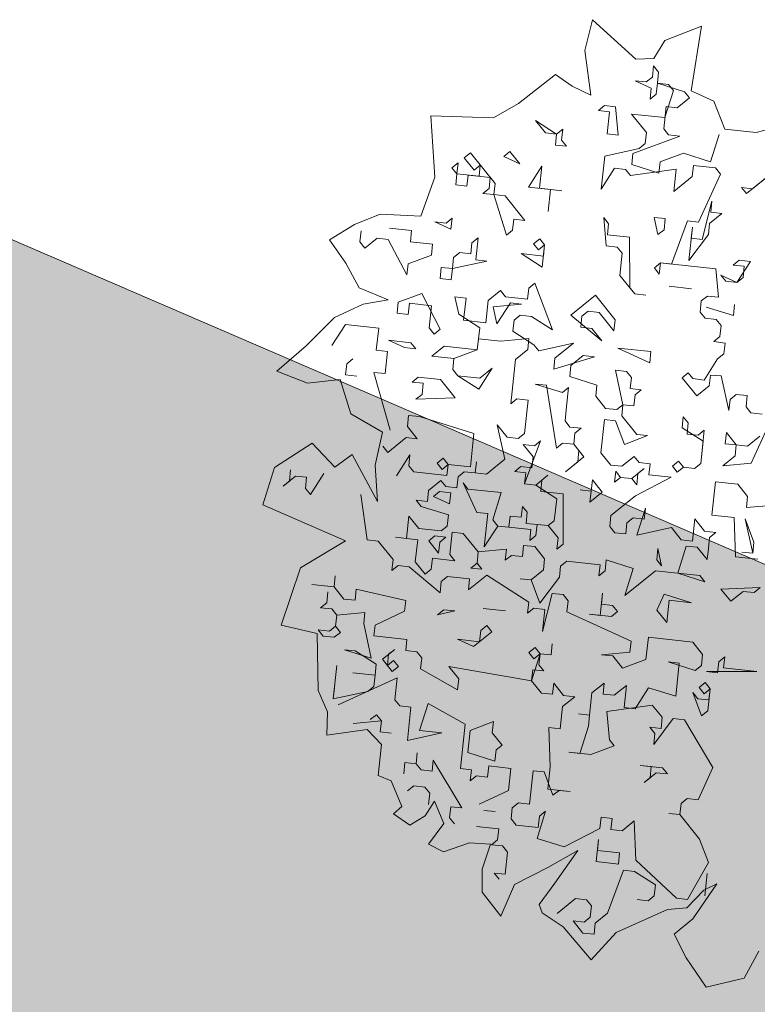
# Model space of a CAD drawing. Header units: metres. Extents: x -228 to 168, y -124 to 293.
# Tile 101 of 256: x 41.01 to 46.12, y -33.22 to -26.39. Entities that reach past the tile are written whole.
import ezdxf

# ---------------------------------------------------------------- set-up
doc = ezdxf.new("R2010")
doc.units = ezdxf.units.M
doc.header["$MEASUREMENT"] = 0
doc.layers.add('Bepflanzung.3 _ UMGEBUNG', color=7, linetype='Continuous')
doc.layers.add('Parzellen.3 _ UMGEBUNG', color=7, linetype='Continuous')

msp = doc.modelspace()

# ---------------------------------------------------------------- hatches: boundary and pattern name
at = {"layer": 'Parzellen.3 _ UMGEBUNG', "linetype": 'Continuous', "lineweight": 18, "true_color": 0xfafafa}
msp.add_hatch(color=7, dxfattribs=at).paths.add_polyline_path([(39.6019, -27.3342), (33.806, -58.474), (64.4775, -72.2376), (66.2055, -61.6537), (63.8162, -42.5486), (65.9863, -38.7175)])

# ---------------------------------------------------------------- linework, layer by layer
at = {"layer": 'Bepflanzung.3 _ UMGEBUNG', "color": 33, "linetype": 'Continuous', "lineweight": 18, "true_color": 0xa89c73}
for p, q in [((44.9805, -26.3933), (44.9274, -26.6064)), ((45.2808, -26.6661), (44.9805, -26.3933)), ((45.7376, -26.4374), (45.4821, -26.5382)), ((45.666, -26.8874), (45.7376, -26.4374)), ((45.4821, -26.5382), (45.4066, -26.6633)), ((44.9274, -26.6064), (44.9705, -26.9164)), ((45.4066, -26.6633), (45.2808, -26.6661)), ((45.3963, -26.791), (45.4046, -26.7141)), ((45.4046, -26.7141), (45.4389, -26.7567)), ((45.4389, -26.7567), (45.4306, -26.8336)), ((44.7237, -26.7744), (44.4676, -26.9743)), ((44.8409, -26.8534), (44.7237, -26.7744)), ((45.3881, -26.8679), (45.2769, -26.8171)), ((45.2769, -26.8171), (45.3538, -26.8253)), ((45.3538, -26.8253), (45.3963, -26.791)), ((45.4306, -26.8336), (45.4224, -26.9105)), ((45.4306, -26.8336), (45.6187, -26.8927)), ((45.5075, -26.8418), (45.4306, -26.8336)), ((44.9705, -26.9164), (44.8409, -26.8534)), ((45.3798, -26.9448), (45.3881, -26.8679)), ((45.4828, -27.0725), (45.5418, -26.8844)), ((45.5418, -26.8844), (45.5075, -26.8418)), ((45.6187, -26.8927), (45.6531, -26.9352)), ((45.8215, -26.9591), (45.666, -26.8874)), ((45.4224, -26.9105), (45.3798, -26.9448)), ((45.6531, -26.9352), (45.5679, -27.0039)), ((45.8993, -27.1523), (45.8215, -26.9591)), ((44.4676, -26.9743), (44.2942, -27.075)), ((45.0215, -27.023), (45.064, -26.9887)), ((45.0984, -27.0313), (45.0215, -27.023)), ((45.064, -26.9887), (45.1409, -26.9969)), ((45.0819, -27.185), (45.0984, -27.0313)), ((45.1409, -26.9969), (45.1588, -27.1933)), ((45.491, -26.9956), (45.4745, -27.1494)), ((45.5679, -27.0039), (45.491, -26.9956)), ((44.2942, -27.075), (43.8611, -27.0592)), ((43.8611, -27.0592), (43.8889, -27.486)), ((44.7318, -27.1864), (44.5862, -27.093)), ((44.5862, -27.093), (44.6549, -27.1781)), ((45.3551, -27.1755), (45.2521, -27.0478)), ((45.2521, -27.0478), (45.4828, -27.0725)), ((44.7318, -27.1864), (44.7743, -27.152)), ((44.7743, -27.152), (44.7661, -27.2289)), ((45.3468, -27.2523), (45.3551, -27.1755)), ((45.4745, -27.1494), (45.5089, -27.1919)), ((46.115, -27.1754), (45.8993, -27.1523)), ((46.3674, -27.1098), (46.115, -27.1754)), ((44.6549, -27.1781), (44.7318, -27.1864)), ((44.7235, -27.2633), (44.7318, -27.1864)), ((44.7661, -27.2289), (44.8004, -27.2715)), ((45.1588, -27.1933), (45.0819, -27.185)), ((45.5857, -27.2002), (45.2617, -27.321)), ((45.5089, -27.1919), (45.5857, -27.2002)), ((45.7999, -27.3787), (45.859, -27.1906)), ((44.3652, -27.3415), (44.4077, -27.3071)), ((44.4077, -27.3071), (44.4764, -27.3923)), ((44.8004, -27.2715), (44.7235, -27.2633)), ((45.0654, -27.3388), (45.3043, -27.2867)), ((45.3043, -27.2867), (45.3468, -27.2523)), ((44.092, -27.351), (44.1345, -27.3167)), ((44.1606, -27.4362), (44.092, -27.351)), ((44.1345, -27.3167), (44.3061, -27.5296)), ((44.4764, -27.3923), (44.3652, -27.3415)), ((45.0406, -27.5695), (45.0654, -27.3388)), ((45.2617, -27.321), (45.2535, -27.3979)), ((45.4416, -27.4569), (45.4498, -27.38)), ((45.4498, -27.38), (45.6118, -27.3196)), ((45.6118, -27.3196), (45.7999, -27.3787)), ((44.0068, -27.4197), (44.0494, -27.3854)), ((44.0411, -27.4623), (44.0068, -27.4197)), ((44.0494, -27.3854), (44.0411, -27.4623)), ((44.2032, -27.4019), (44.1606, -27.4362)), ((44.1949, -27.4787), (44.2032, -27.4019)), ((44.5368, -27.5543), (44.6301, -27.4088)), ((44.6301, -27.4088), (44.6137, -27.5625)), ((45.134, -27.4239), (45.0406, -27.5695)), ((45.2109, -27.4322), (45.134, -27.4239)), ((45.2452, -27.4747), (45.2109, -27.4322)), ((45.561, -27.4308), (45.2452, -27.4747)), ((45.2535, -27.3979), (45.4416, -27.4569)), ((45.5445, -27.5846), (45.561, -27.4308)), ((45.6805, -27.4048), (45.6722, -27.4817)), ((45.8342, -27.4213), (45.6805, -27.4048)), ((45.8685, -27.4638), (45.8342, -27.4213)), ((46.2612, -27.4282), (46.0484, -27.5998)), ((46.091, -27.5655), (46.2612, -27.4282)), ((43.8889, -27.486), (43.7901, -27.7551)), ((44.0329, -27.5391), (44.0411, -27.4623)), ((44.0411, -27.4623), (44.1949, -27.4787)), ((44.118, -27.4705), (44.1098, -27.5474)), ((44.2718, -27.487), (44.118, -27.4705)), ((44.2636, -27.5639), (44.2718, -27.487)), ((45.6722, -27.4817), (45.5445, -27.5846)), ((45.7161, -27.7974), (45.8685, -27.4638)), ((44.1098, -27.5474), (44.0329, -27.5391)), ((44.221, -27.5982), (44.2636, -27.5639)), ((44.3061, -27.5296), (44.2979, -27.6064)), ((44.6905, -27.5708), (44.5368, -27.5543)), ((44.6137, -27.5625), (44.7674, -27.579)), ((44.6905, -27.5708), (44.674, -27.7246)), ((44.674, -27.7246), (44.6905, -27.5708)), ((44.7674, -27.579), (44.6905, -27.5708)), ((46.0484, -27.5998), (46.0141, -27.5572)), ((46.0141, -27.5572), (46.091, -27.5655)), ((44.2979, -27.6064), (44.221, -27.5982)), ((44.2979, -27.6064), (44.3748, -27.6147)), ((44.3843, -27.8879), (44.2979, -27.6064)), ((44.3748, -27.6147), (44.512, -27.7849)), ((45.7422, -27.9169), (45.8095, -27.6519)), ((45.8095, -27.6519), (45.8012, -27.7288)), ((43.508, -27.741), (43.3311, -27.8147)), ((43.7901, -27.7551), (43.508, -27.741)), ((43.9656, -27.8041), (44.0082, -27.7698)), ((44.0082, -27.7698), (43.9999, -27.8467)), ((44.4351, -27.7767), (44.4269, -27.8536)), ((44.512, -27.7849), (44.4351, -27.7767)), ((45.0763, -27.9621), (45.0585, -27.7658)), ((45.0585, -27.7658), (45.0928, -27.8084)), ((45.4346, -27.8839), (45.4086, -27.7645)), ((45.4086, -27.7645), (45.4855, -27.7727)), ((45.4855, -27.7727), (45.4772, -27.8496)), ((45.5294, -28.0885), (45.6392, -27.7892)), ((45.6392, -27.7892), (45.7161, -27.7974)), ((45.8781, -27.737), (45.793, -27.8057)), ((45.8012, -27.7288), (45.8781, -27.737)), ((43.3311, -27.8147), (43.1583, -27.9206)), ((43.3683, -27.9345), (43.3766, -27.8576)), ((43.5729, -27.8398), (43.7267, -27.8563)), ((43.7267, -27.8563), (43.7184, -27.9331)), ((43.9999, -27.8467), (43.8887, -27.7959)), ((43.8887, -27.7959), (43.9656, -27.8041)), ((44.4269, -27.8536), (44.3843, -27.8879)), ((45.0928, -27.8084), (45.0845, -27.8852)), ((45.4772, -27.8496), (45.4346, -27.8839)), ((45.6488, -28.0624), (45.6735, -27.8318)), ((45.6735, -27.8318), (45.6653, -27.9086)), ((45.793, -27.8057), (45.7847, -27.8826)), ((43.1583, -27.9206), (43.2698, -28.0807)), ((43.4878, -27.9084), (43.4027, -27.977)), ((43.5647, -27.9166), (43.4878, -27.9084)), ((43.6937, -28.1638), (43.5647, -27.9166)), ((44.1454, -27.9401), (44.188, -27.9057)), ((44.188, -27.9057), (44.1715, -28.0595)), ((44.5724, -27.947), (44.615, -27.9126)), ((44.615, -27.9126), (44.6493, -27.9552)), ((45.0845, -27.8852), (45.2383, -27.9017)), ((45.2383, -27.9017), (45.2396, -28.2518)), ((45.7847, -27.8826), (45.6488, -28.0624)), ((45.6653, -27.9086), (45.7422, -27.9169)), ((43.4027, -27.977), (43.3683, -27.9345)), ((43.7184, -27.9331), (43.8722, -27.9496)), ((43.8722, -27.9496), (43.864, -28.0265)), ((44.1372, -28.0169), (44.1454, -27.9401)), ((44.6067, -27.9895), (44.5724, -27.947)), ((44.6493, -27.9552), (44.6067, -27.9895)), ((44.6493, -27.9552), (44.6328, -28.109)), ((44.6411, -28.0321), (44.6493, -27.9552)), ((45.1532, -27.9704), (45.0763, -27.9621)), ((45.1875, -28.0129), (45.1532, -27.9704)), ((43.864, -28.0265), (43.702, -28.0869)), ((44.0095, -28.1199), (44.0177, -28.043)), ((44.0177, -28.043), (44.0603, -28.0087)), ((44.0603, -28.0087), (44.1372, -28.0169)), ((44.1715, -28.0595), (44.2484, -28.0677)), ((44.6328, -28.109), (44.4873, -28.0156)), ((44.4873, -28.0156), (44.6411, -28.0321)), ((45.171, -28.1667), (45.1875, -28.0129)), ((45.9563, -28.0954), (45.9989, -28.0611)), ((45.9989, -28.0611), (46.0758, -28.0693)), ((43.2698, -28.0807), (43.3632, -28.2524)), ((43.702, -28.0869), (43.6937, -28.1638)), ((43.9244, -28.1885), (43.9326, -28.1116)), ((43.9326, -28.1116), (44.0095, -28.1199)), ((44.0095, -28.1199), (44.0012, -28.1968)), ((44.2484, -28.0677), (44.0095, -28.1199)), ((45.4099, -28.1146), (45.4525, -28.0802)), ((45.4442, -28.1571), (45.4099, -28.1146)), ((45.4525, -28.0802), (45.4442, -28.1571)), ((45.8369, -28.1215), (45.4525, -28.0802)), ((45.4525, -28.0802), (45.5294, -28.0885)), ((45.8547, -28.3178), (45.8369, -28.1215)), ((46.0332, -28.1036), (45.9563, -28.0954)), ((46.0758, -28.0693), (45.9824, -28.2149)), ((46.025, -28.1805), (46.0332, -28.1036)), ((44.0012, -28.1968), (43.9244, -28.1885)), ((45.274, -28.2944), (45.171, -28.1667)), ((45.9824, -28.2149), (45.8712, -28.164)), ((45.8712, -28.164), (45.9055, -28.2066)), ((45.9824, -28.2149), (46.025, -28.1805)), ((43.3632, -28.2524), (43.5642, -28.3358)), ((44.5312, -28.3314), (44.5394, -28.2545)), ((44.5394, -28.2545), (44.582, -28.2202)), ((44.582, -28.2202), (44.7028, -28.5442)), ((45.2396, -28.2518), (45.274, -28.2944)), ((45.5129, -28.2423), (45.6666, -28.2587)), ((45.6666, -28.2587), (45.5129, -28.2423)), ((45.9055, -28.2066), (45.9824, -28.2149)), ((43.5642, -28.3358), (43.3918, -28.3664)), ((43.6346, -28.3519), (43.7967, -28.2915)), ((43.7967, -28.2915), (43.9257, -28.5386)), ((44.0534, -28.4357), (44.0273, -28.3162)), ((44.0273, -28.3162), (44.1042, -28.3245)), ((44.1042, -28.3245), (44.0877, -28.4782)), ((44.258, -28.341), (44.3431, -28.2723)), ((44.3431, -28.2723), (44.3774, -28.3149)), ((44.3774, -28.3149), (44.5312, -28.3314)), ((44.8305, -28.4413), (45.0007, -28.304)), ((45.0007, -28.304), (45.138, -28.4742)), ((45.274, -28.2944), (45.3508, -28.3026)), ((45.3508, -28.3026), (45.274, -28.2944)), ((45.7353, -28.3439), (45.7778, -28.3096)), ((45.7778, -28.3096), (45.8547, -28.3178)), ((43.3918, -28.3664), (43.1935, -28.4594)), ((43.6264, -28.4288), (43.6346, -28.3519)), ((43.7115, -28.3601), (43.7033, -28.437)), ((43.8653, -28.3766), (43.7115, -28.3601)), ((43.8488, -28.5304), (43.8653, -28.3766)), ((44.2415, -28.4947), (44.258, -28.341)), ((44.2923, -28.3835), (44.4886, -28.3657)), ((44.3184, -28.503), (44.2923, -28.3835)), ((44.4117, -28.3575), (44.3184, -28.503)), ((44.4886, -28.3657), (44.4117, -28.3575)), ((45.727, -28.4208), (45.7353, -28.3439)), ((45.9577, -28.4455), (45.7696, -28.3864)), ((45.7696, -28.3864), (45.9577, -28.4455)), ((45.9659, -28.3686), (45.9577, -28.4455)), ((45.9577, -28.4455), (45.9659, -28.3686)), ((43.1935, -28.4594), (42.9948, -28.6562)), ((43.7033, -28.437), (43.6264, -28.4288)), ((44.1989, -28.5291), (44.0534, -28.4357)), ((44.4804, -28.4426), (44.4378, -28.4769)), ((44.5573, -28.4508), (44.4804, -28.4426)), ((44.7028, -28.5442), (44.5573, -28.4508)), ((45.0446, -28.6198), (44.8305, -28.4413)), ((44.9074, -28.4495), (44.8991, -28.5264)), ((44.9499, -28.4152), (44.9074, -28.4495)), ((45.0268, -28.4234), (44.9499, -28.4152)), ((45.1298, -28.5511), (45.0268, -28.4234)), ((45.7613, -28.4633), (45.727, -28.4208)), ((45.8382, -28.4716), (45.7613, -28.4633)), ((45.8725, -28.5141), (45.8382, -28.4716)), ((43.2681, -28.507), (43.1747, -28.6525)), ((43.4987, -28.5317), (43.2681, -28.507)), ((43.4822, -28.6855), (43.4987, -28.5317)), ((43.8831, -28.573), (43.8488, -28.5304)), ((43.9257, -28.5386), (43.8831, -28.573)), ((44.0877, -28.4782), (44.2415, -28.4947)), ((44.1824, -28.6828), (44.1989, -28.5291)), ((44.4378, -28.4769), (44.4296, -28.5538)), ((44.8991, -28.5264), (44.976, -28.5346)), ((44.976, -28.5346), (45.0446, -28.6198)), ((45.138, -28.4742), (45.1298, -28.5511)), ((45.8643, -28.591), (45.8725, -28.5141)), ((44.1907, -28.6059), (44.1824, -28.6828)), ((44.3444, -28.6224), (44.1907, -28.6059)), ((44.5408, -28.6046), (44.3444, -28.6224)), ((44.4296, -28.5538), (44.5751, -28.6472)), ((44.5325, -28.6815), (44.5408, -28.6046)), ((45.8217, -28.6253), (45.8643, -28.591)), ((42.9948, -28.6562), (42.7931, -28.8303)), ((43.6785, -28.6677), (43.5673, -28.6169)), ((43.5673, -28.6169), (43.7211, -28.6333)), ((43.7554, -28.6759), (43.6785, -28.6677)), ((43.7211, -28.6333), (43.7554, -28.6759)), ((43.8666, -28.7267), (43.9518, -28.6581)), ((43.9518, -28.6581), (44.1824, -28.6828)), ((44.5751, -28.6472), (44.6094, -28.6897)), ((44.6094, -28.6897), (44.8483, -28.6376)), ((44.8483, -28.6376), (44.7206, -28.7406)), ((45.3783, -28.7722), (45.1558, -28.6706)), ((45.1558, -28.6706), (45.3865, -28.6953)), ((45.9003, -28.6357), (45.8217, -28.6253)), ((45.8904, -28.7105), (45.9003, -28.6357)), ((43.3202, -28.7459), (43.2776, -28.7802)), ((43.5591, -28.6937), (43.4822, -28.6855)), ((43.5426, -28.8475), (43.5591, -28.6937)), ((44.0204, -28.7432), (43.8666, -28.7267)), ((44.0204, -28.7432), (44.0122, -28.8201)), ((44.0122, -28.8201), (44.0204, -28.7432)), ((44.1824, -28.6828), (44.0204, -28.7432)), ((44.4474, -28.7501), (44.5325, -28.6815)), ((44.7124, -28.8174), (44.9938, -28.731)), ((44.7206, -28.7406), (44.7124, -28.8174)), ((44.9169, -28.7227), (44.8318, -28.7914)), ((44.9938, -28.731), (44.9169, -28.7227)), ((45.3865, -28.6953), (45.3783, -28.7722)), ((45.7561, -28.8924), (45.8478, -28.7448)), ((45.8478, -28.7448), (45.8904, -28.7105)), ((43.2776, -28.7802), (43.2694, -28.8571)), ((44.2854, -28.8105), (44.192, -28.956)), ((44.2002, -28.8792), (44.2854, -28.8105)), ((44.4144, -29.0577), (44.4474, -28.7501)), ((44.8318, -28.7914), (44.8236, -28.8682)), ((42.7931, -28.8303), (43.006, -28.9139)), ((43.2694, -28.8571), (43.3463, -28.8653)), ((43.5783, -29.2402), (43.4657, -28.8393)), ((43.4657, -28.8393), (43.5426, -28.8475)), ((43.7307, -28.9066), (43.7733, -28.8722)), ((43.7733, -28.8722), (43.927, -28.8887)), ((44.0122, -28.8201), (44.0465, -28.8627)), ((44.0465, -28.8627), (44.0122, -28.8201)), ((44.0465, -28.8627), (44.2002, -28.8792)), ((44.192, -28.956), (44.0465, -28.8627)), ((44.8236, -28.8682), (45.0117, -28.9273)), ((45.1915, -29.0632), (45.1394, -28.8243)), ((45.1394, -28.8243), (45.2162, -28.8326)), ((45.2162, -28.8326), (45.2506, -28.8752)), ((45.2506, -28.8752), (45.2423, -28.952)), ((45.6024, -28.876), (45.6449, -28.8416)), ((45.7036, -29.0015), (45.6024, -28.876)), ((45.6449, -28.8416), (45.6775, -28.8821)), ((45.6775, -28.8821), (45.7561, -28.8924)), ((45.7987, -28.8581), (45.7888, -28.9329)), ((45.8739, -28.8642), (45.7987, -28.8581)), ((45.926, -29.1031), (45.8739, -28.8642)), ((43.006, -28.9139), (43.2322, -28.8891)), ((43.2322, -28.8891), (43.3048, -29.1261)), ((43.8076, -28.9148), (43.7307, -28.9066)), ((43.7993, -28.9917), (43.8076, -28.9148)), ((43.927, -28.8887), (44.03, -29.0164)), ((44.6616, -28.9286), (44.5847, -28.9204)), ((44.5847, -28.9204), (44.7728, -28.9795)), ((44.7315, -29.3639), (44.6616, -28.9286)), ((44.7728, -28.9795), (44.8153, -28.9451)), ((44.8153, -28.9451), (44.7988, -29.0989)), ((45.0117, -28.9273), (45.0034, -29.0042)), ((45.7888, -28.9329), (45.7036, -29.0015)), ((43.7568, -29.026), (43.7993, -28.9917)), ((44.03, -29.0164), (43.7568, -29.026)), ((45.0034, -29.0042), (45.072, -29.0893)), ((45.2423, -28.952), (45.3192, -28.9603)), ((45.2766, -28.9946), (45.2684, -29.0715)), ((45.3192, -28.9603), (45.2766, -28.9946)), ((45.9768, -28.9919), (45.9343, -29.0263)), ((46.0537, -29.0002), (45.9768, -28.9919)), ((46.0455, -29.0771), (46.0537, -29.0002)), ((44.457, -29.0233), (44.4144, -29.0577)), ((44.5339, -29.0316), (44.457, -29.0233)), ((44.5091, -29.2623), (44.5339, -29.0316)), ((45.1489, -29.0976), (45.1915, -29.0632)), ((45.1915, -29.0632), (45.1833, -29.1401)), ((45.2684, -29.0715), (45.1915, -29.0632)), ((45.9343, -29.0263), (45.926, -29.1031)), ((46.0798, -29.1196), (46.0455, -29.0771)), ((43.3048, -29.1261), (43.5245, -29.2531)), ((43.706, -29.1372), (43.6977, -29.2141)), ((43.7828, -29.1455), (43.706, -29.1372)), ((44.159, -29.2636), (43.7828, -29.1455)), ((44.7988, -29.0989), (44.7906, -29.1758)), ((45.072, -29.0893), (45.1489, -29.0976)), ((45.1833, -29.1401), (45.2879, -29.27)), ((45.602, -29.2239), (45.6102, -29.147)), ((45.6102, -29.147), (45.6446, -29.1896)), ((46.1567, -29.1279), (46.0798, -29.1196)), ((43.6977, -29.2141), (43.7663, -29.2992)), ((44.3732, -29.4421), (44.321, -29.2032)), ((44.321, -29.2032), (44.3897, -29.2883)), ((44.7906, -29.1758), (44.8249, -29.2184)), ((44.8249, -29.2184), (44.9018, -29.2266)), ((45.0638, -29.1662), (45.0391, -29.3969)), ((45.1407, -29.1745), (45.0638, -29.1662)), ((45.2028, -29.3386), (45.1407, -29.1745)), ((45.7475, -29.3173), (45.602, -29.2239)), ((45.6446, -29.1896), (45.6363, -29.2665)), ((43.5245, -29.2531), (43.4739, -29.4821)), ((43.6895, -29.291), (43.5618, -29.3939)), ((43.7663, -29.2992), (43.6895, -29.291)), ((44.1343, -29.4942), (44.159, -29.2636)), ((44.3897, -29.2883), (44.4666, -29.2966)), ((44.4666, -29.2966), (44.5091, -29.2623)), ((44.8592, -29.2609), (44.851, -29.3378)), ((44.9018, -29.2266), (44.8592, -29.2609)), ((45.3631, -29.2761), (45.2028, -29.3386)), ((45.2879, -29.27), (45.3631, -29.2761)), ((45.6363, -29.2665), (45.7132, -29.2747)), ((45.7132, -29.2747), (45.7558, -29.2404)), ((45.7558, -29.2404), (45.731, -29.4711)), ((45.9013, -29.3338), (45.9095, -29.2569)), ((45.9095, -29.2569), (45.9782, -29.342)), ((46.0551, -29.3503), (46.1402, -29.2817)), ((46.1828, -29.2473), (46.0811, -29.4697)), ((43.0386, -29.3292), (42.7757, -29.499)), ((43.1954, -29.4974), (43.0386, -29.3292)), ((43.5618, -29.3939), (43.5274, -29.3514)), ((44.5695, -29.4243), (44.5009, -29.3391)), ((44.5009, -29.3391), (44.5778, -29.3474)), ((44.6203, -29.3131), (44.5105, -29.6124)), ((44.5778, -29.3474), (44.6203, -29.3131)), ((44.7741, -29.3296), (44.7315, -29.3639)), ((44.851, -29.3378), (44.7741, -29.3296)), ((44.851, -29.3378), (44.9213, -29.4251)), ((44.8853, -29.3804), (44.851, -29.3378)), ((45.731, -29.4711), (45.7475, -29.3173)), ((45.9782, -29.342), (45.9013, -29.3338)), ((45.9699, -29.4189), (45.9782, -29.342)), ((45.9782, -29.342), (46.0551, -29.3503)), ((43.3151, -29.4085), (43.1954, -29.4974)), ((43.4905, -29.7347), (43.3151, -29.4085)), ((43.6222, -29.556), (43.7155, -29.4104)), ((43.7155, -29.4104), (43.7073, -29.4873)), ((44.5613, -29.5012), (44.5695, -29.4243)), ((44.9213, -29.4251), (44.7936, -29.528)), ((44.8788, -29.4594), (44.8853, -29.3804)), ((45.0391, -29.3969), (45.1077, -29.482)), ((45.1846, -29.4902), (45.2697, -29.4216)), ((45.2697, -29.4216), (45.304, -29.4642)), ((45.8848, -29.4876), (45.9699, -29.4189)), ((43.4739, -29.4821), (43.4905, -29.7347)), ((43.7073, -29.4873), (43.7416, -29.5299)), ((43.9036, -29.4695), (43.9462, -29.4352)), ((43.9379, -29.5121), (43.9036, -29.4695)), ((43.9805, -29.4777), (43.9379, -29.5121)), ((43.9462, -29.4352), (43.9805, -29.4777)), ((43.9723, -29.5546), (43.9805, -29.4777)), ((43.9805, -29.4777), (44.1343, -29.4942)), ((44.1686, -29.5368), (44.1768, -29.4599)), ((44.1768, -29.4599), (44.1686, -29.5368)), ((44.2455, -29.545), (44.3732, -29.4421)), ((44.4418, -29.5272), (44.4844, -29.4929)), ((44.4844, -29.4929), (44.5613, -29.5012)), ((44.7936, -29.528), (44.8788, -29.4594)), ((45.1077, -29.482), (45.1846, -29.4902)), ((45.304, -29.4642), (45.3809, -29.4724)), ((45.3809, -29.4724), (45.3727, -29.5493)), ((45.5347, -29.4889), (45.5773, -29.4546)), ((45.569, -29.5315), (45.5347, -29.4889)), ((45.6116, -29.4971), (45.569, -29.5315)), ((45.5773, -29.4546), (45.6116, -29.4971)), ((45.6885, -29.5054), (45.6116, -29.4971)), ((45.6116, -29.4971), (45.6885, -29.5054)), ((45.731, -29.4711), (45.6885, -29.5054)), ((45.6885, -29.5054), (45.731, -29.4711)), ((46.0811, -29.4697), (45.8848, -29.4876)), ((42.7757, -29.499), (42.6951, -29.7577)), ((42.9219, -29.5586), (42.8368, -29.6273)), ((42.8794, -29.5929), (42.8876, -29.5161)), ((42.9988, -29.5669), (42.9219, -29.5586)), ((43.1183, -29.5408), (43.0249, -29.6863)), ((43.7416, -29.5299), (43.9723, -29.5546)), ((44.0409, -29.6398), (44.0491, -29.5629)), ((44.0491, -29.5629), (44.0917, -29.5286)), ((44.0917, -29.5286), (44.1686, -29.5368)), ((44.1686, -29.5368), (44.2455, -29.545)), ((44.5187, -29.5355), (44.4418, -29.5272)), ((44.5105, -29.6124), (44.5187, -29.5355)), ((44.5873, -29.6206), (44.6725, -29.552)), ((44.6725, -29.552), (44.6299, -29.5863)), ((45.1338, -29.6014), (45.142, -29.5246)), ((45.142, -29.5246), (45.1763, -29.5671)), ((45.2532, -29.5754), (45.3384, -29.5067)), ((45.5264, -29.5658), (45.2793, -29.6948)), ((45.2958, -29.541), (45.2875, -29.6179)), ((45.3384, -29.5067), (45.2958, -29.541)), ((45.3727, -29.5493), (45.5264, -29.5658)), ((42.8368, -29.6273), (42.8794, -29.5929)), ((42.9906, -29.6438), (42.9988, -29.5669)), ((43.8446, -29.6576), (43.9297, -29.5889)), ((43.9297, -29.5889), (43.964, -29.6315)), ((43.964, -29.6315), (44.0409, -29.6398)), ((44.1782, -29.81), (44.0835, -29.6054)), ((44.0835, -29.6054), (44.1178, -29.648)), ((44.5873, -29.6206), (44.5105, -29.6124)), ((44.5105, -29.6124), (44.5873, -29.6206)), ((44.7346, -29.7161), (44.5873, -29.6206)), ((44.6299, -29.5863), (44.6234, -29.6653)), ((44.9718, -29.6618), (44.98, -29.5849)), ((44.98, -29.5849), (45.0486, -29.6701)), ((45.1763, -29.5671), (45.1338, -29.6014)), ((45.2532, -29.5754), (45.1763, -29.5671)), ((45.1763, -29.5671), (45.2532, -29.5754)), ((45.2875, -29.6179), (45.2532, -29.5754)), ((45.8092, -29.8294), (45.834, -29.5988)), ((45.834, -29.5988), (45.9878, -29.6153)), ((45.9878, -29.6153), (46.0564, -29.7004)), ((43.0249, -29.6863), (42.9906, -29.6438)), ((43.4189, -30.0008), (43.375, -29.685)), ((43.8363, -29.7345), (43.8446, -29.6576)), ((43.8789, -29.7002), (43.9214, -29.6658)), ((43.9901, -29.751), (43.8789, -29.7002)), ((43.9214, -29.6658), (43.9983, -29.6741)), ((43.9983, -29.6741), (43.9901, -29.751)), ((44.1178, -29.648), (44.3484, -29.6727)), ((44.3484, -29.6727), (44.2894, -29.8608)), ((44.6234, -29.6653), (44.7771, -29.6818)), ((44.7771, -29.6818), (44.7768, -30.0298)), ((44.9718, -29.6618), (44.8949, -29.6536)), ((44.8949, -29.6536), (44.9718, -29.6618)), ((44.9635, -29.7387), (44.9718, -29.6618)), ((45.0486, -29.6701), (44.9635, -29.7387)), ((45.2793, -29.6948), (45.109, -29.8321)), ((46.0564, -29.7004), (46.0481, -29.7773)), ((42.6951, -29.7577), (43.269, -30.0064)), ((43.7938, -29.7688), (43.7594, -29.7262)), ((43.7594, -29.7262), (43.8363, -29.7345)), ((43.9818, -29.8278), (43.7938, -29.7688)), ((44.4857, -29.843), (44.4957, -29.7683)), ((44.4957, -29.7683), (44.5283, -29.8087)), ((44.7164, -29.8677), (44.7346, -29.7161)), ((46.0481, -29.7773), (46.2445, -29.7595)), ((43.6921, -29.9912), (43.7086, -29.8374)), ((43.7086, -29.8374), (43.7773, -29.9226)), ((43.9736, -29.9047), (43.9818, -29.8278)), ((44.2551, -29.8183), (44.1782, -29.81)), ((44.2303, -30.0489), (44.2551, -29.8183)), ((44.4006, -29.9116), (44.4105, -29.8369)), ((44.4105, -29.8369), (44.4857, -29.843)), ((44.5283, -29.8087), (44.5217, -29.8877)), ((45.109, -29.8321), (45.1008, -29.909)), ((45.3479, -29.7799), (45.2889, -29.968)), ((45.3397, -29.8568), (45.3479, -29.7799)), ((45.963, -29.8459), (45.8092, -29.8294)), ((43.931, -29.9391), (43.9736, -29.9047)), ((44.3254, -29.9055), (44.2303, -30.0489)), ((44.2894, -29.8608), (44.3254, -29.9055)), ((44.3254, -29.9055), (44.4006, -29.9116)), ((44.4006, -29.9116), (44.3254, -29.9055)), ((44.5217, -29.8877), (44.6738, -29.9021)), ((44.5969, -29.8938), (44.5887, -29.9707)), ((44.6738, -29.9021), (44.5969, -29.8938)), ((44.6738, -29.9021), (44.7164, -29.8677)), ((44.7424, -29.9872), (44.6738, -29.9021)), ((45.212, -29.9598), (45.2202, -29.8829)), ((45.2202, -29.8829), (45.2628, -29.8486)), ((45.2628, -29.8486), (45.3397, -29.8568)), ((45.6733, -30.0093), (45.6898, -29.8555)), ((45.6898, -29.8555), (45.7584, -29.9406)), ((45.9726, -30.1191), (45.963, -29.8459)), ((46.092, -30.0931), (46.0399, -29.8542)), ((46.0399, -29.8542), (46.1003, -30.0162)), ((43.7773, -29.9226), (43.931, -29.9391)), ((43.8459, -30.0077), (43.8885, -29.9734)), ((43.8885, -29.9734), (43.9653, -29.9816)), ((44.0079, -29.9473), (43.9914, -30.1011)), ((44.0848, -29.9555), (44.0079, -29.9473)), ((44.1878, -30.0832), (44.0848, -29.9555)), ((44.5544, -29.9281), (44.4006, -29.9116)), ((44.5461, -30.005), (44.5544, -29.9281)), ((44.5887, -29.9707), (44.5461, -30.005)), ((45.1008, -29.909), (45.1351, -29.9515)), ((45.1351, -29.9515), (45.212, -29.9598)), ((45.2889, -29.968), (45.5278, -29.9159)), ((45.5278, -29.9159), (45.5964, -30.001)), ((45.7584, -29.9406), (45.8353, -29.9489)), ((45.8353, -29.9489), (45.7928, -29.9832)), ((43.269, -30.0064), (42.9575, -30.1944)), ((43.4958, -30.009), (43.4189, -30.0008)), ((43.5987, -30.1367), (43.4958, -30.009)), ((43.769, -29.9994), (43.6152, -29.983)), ((43.6152, -29.983), (43.6921, -29.9912)), ((43.7525, -30.1532), (43.769, -29.9994)), ((43.9145, -30.0928), (43.8459, -30.0077)), ((43.9228, -30.0159), (43.9145, -30.0928)), ((43.9653, -29.9816), (43.9228, -30.0159)), ((44.5035, -30.0393), (44.4953, -30.1162)), ((44.5804, -30.0476), (44.5035, -30.0393)), ((44.7342, -30.0641), (44.7424, -29.9872)), ((44.7768, -30.0298), (44.7342, -30.0641)), ((45.6307, -30.0436), (45.5717, -30.2317)), ((45.5964, -30.001), (45.6733, -30.0093)), ((45.7076, -30.0518), (45.6307, -30.0436)), ((45.7928, -29.9832), (45.7845, -30.0601)), ((46.1003, -30.0162), (46.092, -30.0931)), ((43.9914, -30.1011), (44.0275, -30.1458)), ((44.1878, -30.0832), (44.1812, -30.1623)), ((44.1812, -30.1623), (44.1878, -30.0832)), ((44.3841, -30.0654), (44.1878, -30.0832)), ((44.3758, -30.1423), (44.3841, -30.0654)), ((44.4184, -30.108), (44.3758, -30.1423)), ((44.4953, -30.1162), (44.4184, -30.108)), ((44.6491, -30.1327), (44.5804, -30.0476)), ((45.4344, -30.0614), (45.4262, -30.1383)), ((45.4605, -30.1809), (45.4344, -30.0614)), ((45.7763, -30.137), (45.7076, -30.0518)), ((45.7845, -30.0601), (45.7763, -30.137)), ((46.092, -30.0931), (46.0152, -30.0848)), ((46.0152, -30.0848), (46.092, -30.0931)), ((43.5905, -30.2136), (43.5987, -30.1367)), ((43.6331, -30.1793), (43.5905, -30.2136)), ((43.71, -30.1875), (43.6331, -30.1793)), ((43.8212, -30.2383), (43.7525, -30.1532)), ((43.872, -30.1271), (43.8637, -30.204)), ((44.0275, -30.1458), (43.872, -30.1271)), ((44.1387, -30.1966), (44.1812, -30.1623)), ((44.1812, -30.1623), (44.2138, -30.2027)), ((44.6408, -30.2096), (44.6491, -30.1327)), ((44.8028, -30.1492), (44.7603, -30.1835)), ((45.0335, -30.174), (44.8028, -30.1492)), ((45.0252, -30.2508), (45.0335, -30.174)), ((45.0761, -30.1396), (45.0678, -30.2165)), ((45.2641, -30.1987), (45.0761, -30.1396)), ((45.4262, -30.1383), (45.4605, -30.1809)), ((46.1264, -30.1356), (45.9726, -30.1191)), ((42.9575, -30.1944), (42.8226, -30.592)), ((43.9258, -30.3682), (43.71, -30.1875)), ((43.8637, -30.204), (43.8212, -30.2383)), ((44.2481, -30.2453), (44.1204, -30.3482)), ((44.2138, -30.2027), (44.1387, -30.1966)), ((44.5392, -30.432), (44.2481, -30.2453)), ((44.5557, -30.2782), (44.6408, -30.2096)), ((44.7603, -30.1835), (44.752, -30.2604)), ((45.0678, -30.2165), (45.0252, -30.2508)), ((45.2051, -30.3868), (45.2641, -30.1987)), ((45.4179, -30.2152), (45.2051, -30.3868)), ((45.5717, -30.2317), (45.4179, -30.2152)), ((45.5717, -30.2317), (45.7254, -30.2482)), ((45.7598, -30.2907), (45.5717, -30.2317)), ((45.7254, -30.2482), (45.7598, -30.2907)), ((43.0358, -30.3097), (43.1896, -30.3261)), ((43.1896, -30.3261), (43.1978, -30.2493)), ((43.1978, -30.2493), (43.1896, -30.3261)), ((43.9324, -30.2892), (43.9258, -30.3682)), ((43.9749, -30.2548), (43.9324, -30.2892)), ((44.1287, -30.2713), (43.9749, -30.2548)), ((44.1204, -30.3482), (44.1287, -30.2713)), ((44.5557, -30.2782), (44.4788, -30.27)), ((44.4788, -30.27), (44.5557, -30.2782)), ((44.6161, -30.4403), (44.5557, -30.2782)), ((44.752, -30.2604), (44.6161, -30.4403)), ((43.1388, -30.4373), (43.147, -30.3605)), ((43.1896, -30.3261), (43.2582, -30.4113)), ((43.3351, -30.4195), (43.3434, -30.3426)), ((43.3434, -30.3426), (43.6869, -30.4203)), ((44.7012, -30.3716), (44.6339, -30.6366)), ((44.7781, -30.3799), (44.7012, -30.3716)), ((44.8124, -30.4224), (44.7781, -30.3799)), ((45.0348, -30.5241), (45.0513, -30.3703)), ((45.0513, -30.3703), (45.0431, -30.4472)), ((45.4275, -30.4884), (45.4783, -30.3772)), ((45.4783, -30.3772), (45.6664, -30.4363)), ((45.871, -30.3415), (46.1442, -30.332)), ((45.9396, -30.4267), (45.871, -30.3415)), ((46.0247, -30.358), (45.9396, -30.4267)), ((46.1016, -30.3663), (46.0247, -30.358)), ((46.1442, -30.332), (46.1016, -30.3663)), ((43.0962, -30.4717), (43.1388, -30.4373)), ((43.2582, -30.4113), (43.3351, -30.4195)), ((43.6869, -30.4203), (43.677, -30.4951)), ((44.5309, -30.5089), (44.5392, -30.432)), ((44.8042, -30.4993), (44.8124, -30.4224)), ((45.0431, -30.4472), (45.1199, -30.4554)), ((45.5126, -30.4198), (45.4961, -30.5735)), ((45.6664, -30.4363), (45.5126, -30.4198)), ((43.1731, -30.4799), (43.0962, -30.4717)), ((43.2074, -30.5225), (43.1731, -30.4799)), ((43.4037, -30.5047), (43.2074, -30.5225)), ((43.3955, -30.5815), (43.4037, -30.5047)), ((43.677, -30.4951), (43.4741, -30.5919)), ((43.9076, -30.5198), (43.9502, -30.4855)), ((44.0271, -30.4937), (43.9076, -30.5198)), ((43.9502, -30.4855), (44.0271, -30.4937)), ((44.2234, -30.4759), (44.3772, -30.4924)), ((44.3772, -30.4924), (44.2234, -30.4759)), ((44.5735, -30.4746), (44.5309, -30.5089)), ((44.6504, -30.4828), (44.5735, -30.4746)), ((44.6339, -30.6366), (44.6504, -30.4828)), ((45.249, -30.7026), (44.8042, -30.4993)), ((45.1117, -30.5323), (44.9579, -30.5158)), ((44.9579, -30.5158), (45.0348, -30.5241)), ((45.1543, -30.498), (45.1117, -30.5323)), ((45.1199, -30.4554), (45.1543, -30.498)), ((45.4961, -30.5735), (45.4275, -30.4884)), ((43.2074, -30.5225), (43.1992, -30.5994)), ((43.1992, -30.5994), (43.2074, -30.5225)), ((43.4476, -30.8204), (43.3955, -30.5815)), ((42.8226, -30.592), (43.0718, -30.6495)), ((43.0718, -30.6495), (43.0795, -31.045)), ((43.114, -30.668), (43.0797, -30.6254)), ((43.0797, -30.6254), (43.1566, -30.6337)), ((43.1566, -30.6337), (43.1992, -30.5994)), ((43.2335, -30.6419), (43.1909, -30.6762)), ((43.1992, -30.5994), (43.2335, -30.6419)), ((43.4741, -30.5919), (43.4641, -30.6667)), ((44.2838, -30.6379), (44.1561, -30.7409)), ((44.1987, -30.7066), (44.2069, -30.6297)), ((44.2069, -30.6297), (44.2495, -30.5954)), ((44.2495, -30.5954), (44.2838, -30.6379)), ((43.1909, -30.6762), (43.114, -30.668)), ((43.4641, -30.6667), (43.6948, -30.6914)), ((43.6948, -30.6914), (43.6865, -30.7683)), ((44.1561, -30.7409), (44.0449, -30.6901)), ((44.0449, -30.6901), (44.1987, -30.7066)), ((44.6943, -30.7986), (44.7025, -30.7217)), ((44.7025, -30.7217), (44.6943, -30.7986)), ((45.2407, -30.7794), (45.249, -30.7026)), ((45.3684, -30.6765), (45.3519, -30.8303)), ((45.676, -30.7095), (45.3684, -30.6765)), ((45.7446, -30.7946), (45.676, -30.7095)), ((43.3364, -30.7696), (43.2613, -30.7635)), ((43.2613, -30.7635), (43.4476, -30.8204)), ((43.482, -30.863), (43.3364, -30.7696)), ((43.5245, -30.8287), (43.6097, -30.76)), ((43.5671, -30.7944), (43.5589, -30.8712)), ((43.6097, -30.76), (43.5671, -30.7944)), ((43.6865, -30.7683), (43.7634, -30.7765)), ((43.7634, -30.7765), (43.7978, -30.8191)), ((44.5405, -30.7821), (44.5831, -30.7478)), ((44.5748, -30.8247), (44.5405, -30.7821)), ((44.5584, -30.9785), (44.6174, -30.7904)), ((44.6174, -30.7904), (44.5748, -30.8247)), ((44.5831, -30.7478), (44.6174, -30.7904)), ((44.6174, -30.7904), (44.6092, -30.8672)), ((44.6174, -30.7904), (44.6943, -30.7986)), ((44.6943, -30.7986), (44.6174, -30.7904)), ((45.0444, -30.7973), (45.2407, -30.7794)), ((45.7364, -30.8715), (45.7446, -30.7946)), ((43.4737, -30.9399), (43.482, -30.863)), ((43.5932, -30.9138), (43.5245, -30.8287)), ((43.5589, -30.8712), (43.6014, -30.8369)), ((43.6014, -30.8369), (43.6357, -30.8795)), ((43.7978, -30.8191), (43.7895, -30.896)), ((45.1213, -30.8055), (45.0444, -30.7973)), ((45.1899, -30.8907), (45.1213, -30.8055)), ((45.3519, -30.8303), (45.1899, -30.8907)), ((45.5826, -30.855), (45.5057, -30.8468)), ((45.5057, -30.8468), (45.6938, -30.9058)), ((45.5579, -31.0857), (45.5826, -30.855)), ((45.8476, -30.9223), (45.8558, -30.8454)), ((45.8558, -30.8454), (45.8984, -30.8111)), ((45.8984, -30.8111), (45.8901, -30.888)), ((43.2087, -30.8726), (43.184, -31.1032)), ((43.4737, -30.9399), (43.32, -30.9234)), ((43.32, -30.9234), (43.4737, -30.9399)), ((43.6357, -30.8795), (43.5932, -30.9138)), ((43.7895, -30.896), (44.0462, -31.0402)), ((44.0545, -30.9633), (43.9858, -30.8782)), ((43.9858, -30.8782), (44.5584, -30.9785)), ((44.5666, -30.9016), (44.5584, -30.9785)), ((44.6435, -30.9098), (44.5666, -30.9016)), ((44.6092, -30.8672), (44.6435, -30.9098)), ((45.6938, -30.9058), (45.7364, -30.8715)), ((46.1208, -30.9127), (45.7707, -30.9141)), ((45.7707, -30.9141), (45.8476, -30.9223)), ((45.8901, -30.888), (46.1208, -30.9127)), ((43.6275, -30.9564), (43.2183, -31.1458)), ((43.4655, -31.0168), (43.4737, -30.9399)), ((43.611, -31.1101), (43.6275, -30.9564)), ((44.0462, -31.0402), (44.0545, -30.9633)), ((44.5584, -30.9785), (44.627, -31.0636)), ((44.7039, -31.0718), (44.7121, -30.9949)), ((44.7121, -30.9949), (44.7808, -31.0801)), ((44.9771, -31.0622), (45.0622, -30.9936)), ((45.0622, -30.9936), (45.054, -31.0705)), ((45.7199, -31.0253), (45.7624, -30.9909)), ((45.7624, -30.9909), (45.7968, -31.0335)), ((43.0795, -31.045), (43.1444, -31.1941)), ((43.184, -31.1032), (43.1923, -31.0264)), ((43.184, -31.1032), (43.4229, -31.0511)), ((43.4229, -31.0511), (43.4655, -31.0168)), ((44.627, -31.0636), (44.7039, -31.0718)), ((44.9606, -31.216), (44.9771, -31.0622)), ((45.1309, -31.0787), (45.216, -31.0101)), ((45.216, -31.0101), (45.1995, -31.1639)), ((45.2764, -31.1721), (45.3698, -31.0266)), ((45.3698, -31.0266), (45.5579, -31.0857)), ((45.7377, -31.2216), (45.6773, -31.0596)), ((45.6773, -31.0596), (45.7116, -31.1021)), ((45.7542, -31.0678), (45.7199, -31.0253)), ((45.7968, -31.0335), (45.7542, -31.0678)), ((45.7968, -31.0335), (45.7803, -31.1873)), ((45.7885, -31.1104), (45.7968, -31.0335)), ((43.6453, -31.1527), (43.611, -31.1101)), ((43.8417, -31.1349), (43.7826, -31.323)), ((44.0984, -31.2791), (43.8417, -31.1349)), ((44.8576, -31.0883), (44.7725, -31.157)), ((44.7808, -31.0801), (44.8576, -31.0883)), ((45.054, -31.0705), (45.1309, -31.0787)), ((45.7116, -31.1021), (45.7885, -31.1104)), ((43.1444, -31.1941), (43.1383, -31.3542)), ((43.7222, -31.161), (43.6453, -31.1527)), ((43.6975, -31.3916), (43.7222, -31.161)), ((44.7725, -31.157), (44.756, -31.3107)), ((45.3958, -31.146), (45.0801, -31.1899)), ((45.0801, -31.1899), (45.0979, -31.3863)), ((45.1995, -31.1639), (45.2764, -31.1721)), ((45.4645, -31.2312), (45.3958, -31.146)), ((45.7803, -31.1873), (45.7377, -31.2216)), ((43.5176, -31.2557), (43.3213, -31.2735)), ((43.4407, -31.2474), (43.4833, -31.2131)), ((43.4833, -31.2131), (43.5176, -31.2557)), ((43.5176, -31.2557), (43.5094, -31.3326)), ((44.1327, -31.3216), (44.2947, -31.2613)), ((44.2947, -31.2613), (44.2865, -31.3381)), ((44.9606, -31.216), (44.8837, -31.2078)), ((44.8837, -31.2078), (44.9606, -31.216)), ((44.9524, -31.2929), (44.9606, -31.216)), ((45.5414, -31.2394), (45.4054, -31.4193)), ((45.4562, -31.3081), (45.4645, -31.2312)), ((45.6182, -31.2477), (45.5414, -31.2394)), ((45.8159, -31.5799), (45.6182, -31.2477)), ((43.1383, -31.3542), (43.4198, -31.316)), ((43.4198, -31.316), (43.5176, -31.4199)), ((43.5094, -31.3326), (43.5863, -31.3408)), ((43.9364, -31.3395), (43.6975, -31.3916)), ((43.7826, -31.323), (43.9364, -31.3395)), ((44.0654, -31.5866), (44.0984, -31.2791)), ((44.1162, -31.4754), (44.1327, -31.3216)), ((44.2865, -31.3381), (44.3551, -31.4233)), ((44.756, -31.3107), (44.6791, -31.3025)), ((44.6791, -31.3025), (44.6887, -31.5757)), ((44.8933, -31.481), (44.9524, -31.2929)), ((45.4137, -31.3424), (45.3793, -31.2998)), ((45.3793, -31.2998), (45.4562, -31.3081)), ((45.0979, -31.3863), (45.1322, -31.4288)), ((45.4054, -31.4193), (45.4137, -31.3424)), ((43.5176, -31.4199), (43.496, -31.6349)), ((43.7579, -31.5536), (43.7661, -31.4767)), ((43.7661, -31.4767), (43.7579, -31.5536)), ((44.3043, -31.5345), (44.1162, -31.4754)), ((44.3125, -31.4576), (44.3043, -31.5345)), ((44.3551, -31.4233), (44.3125, -31.4576)), ((44.9702, -31.4892), (44.8164, -31.4727)), ((44.8164, -31.4727), (44.8933, -31.481)), ((45.1322, -31.4288), (44.9702, -31.4892)), ((43.6727, -31.6223), (43.681, -31.5454)), ((43.681, -31.5454), (43.7579, -31.5536)), ((43.8691, -31.6044), (43.8773, -31.5276)), ((43.8773, -31.5276), (44.075, -31.8598)), ((43.7579, -31.5536), (43.7922, -31.5962)), ((43.7922, -31.5962), (43.8691, -31.6044)), ((44.1423, -31.5949), (44.0654, -31.5866)), ((44.134, -31.6717), (44.1423, -31.5949)), ((44.2617, -31.5688), (44.2535, -31.6457)), ((44.4155, -31.5853), (44.2617, -31.5688)), ((44.399, -31.7391), (44.4155, -31.5853)), ((44.5693, -31.6018), (44.5445, -31.8324)), ((44.6461, -31.61), (44.5693, -31.6018)), ((44.7065, -31.772), (44.6461, -31.61)), ((44.6887, -31.5757), (44.6722, -31.7295)), ((45.3889, -31.573), (45.312, -31.5648)), ((45.312, -31.5648), (45.4658, -31.5813)), ((45.3807, -31.6499), (45.3889, -31.573)), ((45.4658, -31.5813), (45.5001, -31.6238)), ((45.7143, -31.8024), (45.8159, -31.5799)), ((43.496, -31.6349), (43.5848, -31.6717)), ((43.5848, -31.6717), (43.6585, -31.8486)), ((44.1766, -31.6374), (44.134, -31.6717)), ((44.2535, -31.6457), (44.1766, -31.6374)), ((45.4232, -31.6156), (45.3381, -31.6842)), ((45.3381, -31.6842), (45.3807, -31.6499)), ((45.5001, -31.6238), (45.4232, -31.6156)), ((43.7414, -31.7074), (43.6988, -31.7417)), ((43.8182, -31.7156), (43.7414, -31.7074)), ((43.8526, -31.7582), (43.8182, -31.7156)), ((44.1944, -31.8338), (44.399, -31.7391)), ((44.6722, -31.7295), (44.826, -31.746)), ((44.7491, -31.7377), (44.7065, -31.772)), ((44.826, -31.746), (44.7491, -31.7377)), ((43.8204, -31.9151), (43.8858, -31.813)), ((43.8443, -31.8351), (43.8526, -31.7582)), ((43.8858, -31.813), (43.9511, -31.9672)), ((45.5948, -31.8284), (45.6374, -31.7941)), ((45.6374, -31.7941), (45.7143, -31.8024)), ((43.6585, -31.8486), (43.6018, -31.8995)), ((43.9981, -31.8516), (43.9898, -31.9285)), ((44.075, -31.8598), (43.9981, -31.8516)), ((44.3056, -31.8846), (44.2287, -31.8763)), ((44.4251, -31.8585), (44.4168, -31.9354)), ((44.4676, -31.8242), (44.4251, -31.8585)), ((44.5445, -31.8324), (44.4676, -31.8242)), ((44.6557, -31.8832), (44.5967, -32.0713)), ((44.6132, -31.9176), (44.6557, -31.8832)), ((45.5866, -31.9053), (45.5948, -31.8284)), ((43.6018, -31.8995), (43.7153, -31.9801)), ((43.7153, -31.9801), (43.8204, -31.9151)), ((43.9898, -31.9285), (44.0242, -31.971)), ((44.4168, -31.9354), (44.4511, -31.978)), ((44.6049, -31.9944), (44.6132, -31.9176)), ((45.0319, -32.0014), (45.0402, -31.9245)), ((45.0402, -31.9245), (45.117, -31.9327)), ((45.117, -31.9327), (45.1088, -32.0096)), ((45.1857, -32.0178), (45.2708, -31.9492)), ((45.2708, -31.9492), (45.2804, -32.2224)), ((45.5866, -31.9053), (45.5097, -31.8971)), ((45.5097, -31.8971), (45.5866, -31.9053)), ((45.7239, -32.0756), (45.5866, -31.9053)), ((43.9511, -31.9672), (43.8432, -32.1111)), ((44.3317, -32.004), (44.1779, -31.9875)), ((44.3235, -32.0809), (44.3317, -32.004)), ((44.4511, -31.978), (44.6049, -31.9944)), ((44.7848, -32.1304), (45.0319, -32.0014)), ((45.1088, -32.0096), (45.1857, -32.0178)), ((44.2809, -32.1152), (44.3235, -32.0809)), ((44.5967, -32.0713), (44.7848, -32.1304)), ((45.0072, -32.232), (45.0237, -32.0782)), ((45.0237, -32.0782), (45.0154, -32.1551)), ((45.7843, -32.2376), (45.7239, -32.0756)), ((43.8432, -32.1111), (43.9471, -32.1644)), ((43.9471, -32.1644), (44.1276, -32.1007)), ((44.1276, -32.1007), (44.2737, -32.1109)), ((44.2737, -32.1109), (44.2169, -32.2847)), ((44.3578, -32.1235), (44.2809, -32.1152)), ((44.3921, -32.166), (44.3578, -32.1235)), ((44.6707, -32.2734), (44.8798, -32.1541)), ((44.8798, -32.1541), (44.719, -32.3822)), ((45.0154, -32.1551), (45.1692, -32.1716)), ((44.3756, -32.3198), (44.3921, -32.166)), ((45.1692, -32.1716), (45.1609, -32.2485)), ((45.2804, -32.2224), (45.5632, -32.4861)), ((44.2169, -32.2847), (44.2158, -32.4432)), ((44.44, -32.3905), (44.6707, -32.2734)), ((45.1609, -32.2485), (45.0072, -32.232)), ((45.1953, -32.2911), (45.0854, -32.5904)), ((45.2721, -32.2993), (45.1953, -32.2911)), ((45.6401, -32.4943), (45.7843, -32.2376)), ((44.333, -32.3541), (44.2987, -32.3116)), ((44.2987, -32.3116), (44.3756, -32.3198)), ((45.4177, -32.3927), (45.2721, -32.2993)), ((45.7595, -32.4682), (45.776, -32.3145)), ((44.3444, -32.6094), (44.44, -32.3905)), ((44.719, -32.3822), (44.6106, -32.5287)), ((45.4094, -32.4696), (45.4177, -32.3927)), ((45.6352, -32.5535), (45.7521, -32.4298)), ((45.8441, -32.3851), (45.6762, -32.6288)), ((45.7521, -32.4298), (45.8441, -32.3851)), ((44.2158, -32.4432), (44.3444, -32.6094)), ((44.863, -32.4887), (44.7353, -32.5917)), ((44.9399, -32.497), (44.863, -32.4887)), ((44.9742, -32.5395), (44.9399, -32.497)), ((45.29, -32.4957), (45.3669, -32.5039)), ((45.3669, -32.5039), (45.4094, -32.4696)), ((45.5632, -32.4861), (45.6401, -32.4943)), ((44.6106, -32.5287), (44.631, -32.588)), ((44.9659, -32.6164), (44.9742, -32.5395)), ((45.1448, -32.7246), (45.4999, -32.5646)), ((45.4999, -32.5646), (45.6352, -32.5535)), ((44.631, -32.588), (44.7768, -32.6845)), ((44.9234, -32.6508), (44.9659, -32.6164)), ((45.0854, -32.5904), (45.0003, -32.659)), ((45.6762, -32.6288), (45.5475, -32.734)), ((44.7768, -32.6845), (44.9709, -32.913)), ((44.9151, -32.7276), (44.8465, -32.6425)), ((44.8465, -32.6425), (44.9234, -32.6508)), ((45.0003, -32.659), (44.992, -32.7359)), ((44.992, -32.7359), (44.9151, -32.7276)), ((44.9709, -32.913), (45.1448, -32.7246)), ((45.5475, -32.734), (45.6313, -32.8992)), ((45.6313, -32.8992), (45.7688, -33.1018)), ((46.0314, -33.0411), (46.1331, -32.8539)), ((45.7688, -33.1018), (46.0314, -33.0411))]:
    msp.add_line(p, q, dxfattribs=at)
at = {"layer": 'Parzellen.3 _ UMGEBUNG', "color": 253, "linetype": 'Continuous', "lineweight": 18, "true_color": 0x9f9f9f, "flags": 128}
msp.add_lwpolyline([(39.6019, -27.3342), (65.9863, -38.7175), (63.8162, -42.5486), (66.2055, -61.6537), (64.4775, -72.2376), (33.806, -58.474)], close=True, dxfattribs=at)

doc.saveas('drawing.dxf')
